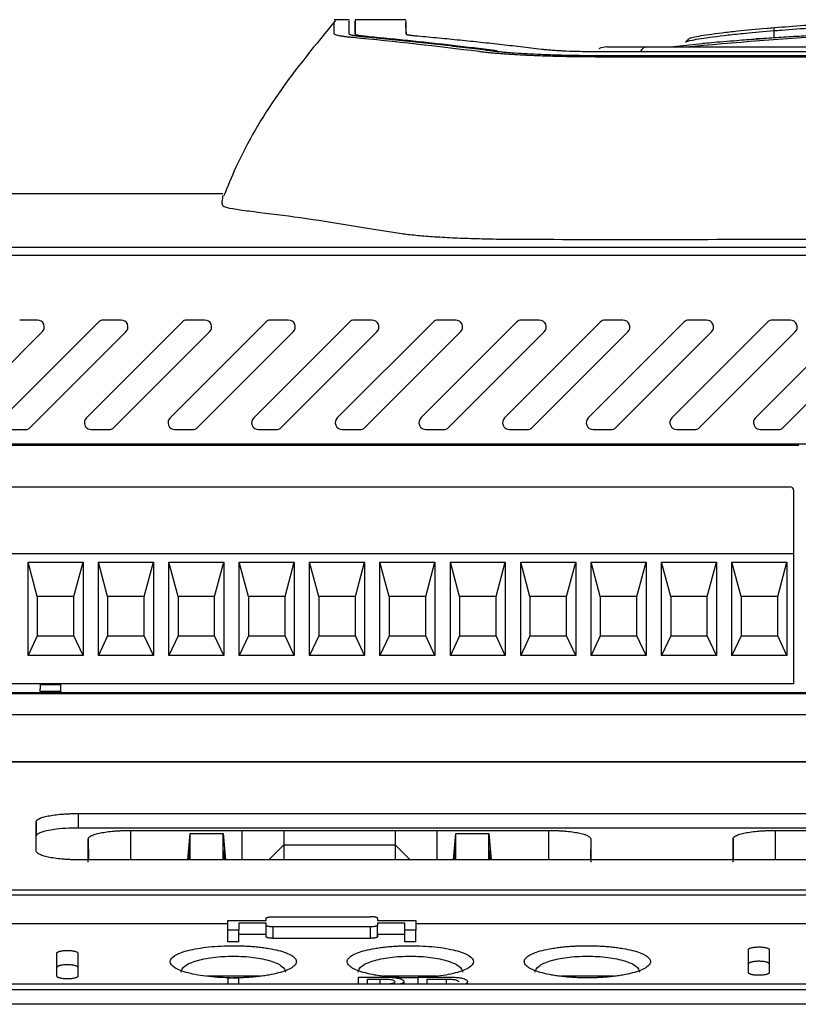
# Model space of a CAD drawing. Extents: x 51 to 741, y 25 to 594.
# Tile 7 of 77: x 276 to 304, y 147 to 183. Entities that reach past the tile are written whole.
import ezdxf

# ---------------------------------------------------------------- set-up
doc = ezdxf.new("R2010")
doc.units = 0
doc.layers.get('0').update_dxf_attribs({"linetype": 'CONTINUOUS'})

msp = doc.modelspace()

# ---------------------------------------------------------------- linework, layer by layer
at = {"color": 7, "linetype": 'Continuous'}
for p, q in [((287.905, 182.584), (287.369, 182.584)), ((288.122, 182.555), (288.117, 182.006)), ((289.939, 182.584), (288.119, 182.584)), ((289.944, 182.071), (289.941, 182.458)), ((303.133, 182.191), (303.16, 182.291)), ((297.146, 181.608), (298.553, 181.608)), ((298.553, 181.608), (324.339, 181.608)), ((300.574, 181.713), (299.54, 181.608)), ((301.563, 181.827), (301.724, 181.838)), ((302.234, 181.874), (302.414, 181.887)), ((302.645, 181.903), (302.486, 181.892)), ((302.777, 181.908), (302.645, 181.903)), ((302.646, 181.89), (302.645, 181.903)), ((303.165, 181.935), (302.777, 181.908)), ((296.898, 181.443), (311.372, 181.443)), ((325.846, 181.245), (296.898, 181.245)), ((283.372, 176.332), (261.978, 176.332)), ((342.438, 174.414), (262.958, 174.414)), ((262.959, 174.424), (342.437, 174.424)), ((316.258, 174.122), (271.991, 174.122)), ((275.479, 168.302), (278.911, 171.734)), ((276.721, 171.808), (276.088, 171.808)), ((278.479, 168.302), (281.911, 171.734)), ((279.721, 171.808), (279.088, 171.808)), ((281.479, 168.302), (284.911, 171.734)), ((282.721, 171.808), (282.088, 171.808)), ((284.479, 168.302), (287.911, 171.734)), ((285.721, 171.808), (285.088, 171.808)), ((287.479, 168.302), (290.911, 171.734)), ((288.721, 171.808), (288.088, 171.808)), ((290.479, 168.302), (293.911, 171.734)), ((291.721, 171.808), (291.088, 171.808)), ((293.479, 168.302), (296.911, 171.734)), ((294.721, 171.808), (294.088, 171.808)), ((296.479, 168.302), (299.911, 171.734)), ((297.721, 171.808), (297.088, 171.808)), ((299.479, 168.302), (302.911, 171.734)), ((300.721, 171.808), (300.088, 171.808)), ((302.479, 168.302), (305.911, 171.734)), ((303.721, 171.808), (303.088, 171.808)), ((276.897, 171.381), (273.465, 167.949)), ((279.897, 171.381), (276.465, 167.949)), ((282.897, 171.381), (279.465, 167.949)), ((285.897, 171.381), (282.465, 167.949)), ((288.897, 171.381), (285.465, 167.949)), ((291.897, 171.381), (288.465, 167.949)), ((294.897, 171.381), (291.465, 167.949)), ((297.897, 171.381), (294.465, 167.949)), ((300.897, 171.381), (297.465, 167.949)), ((303.897, 171.381), (300.465, 167.949)), ((306.897, 171.381), (303.465, 167.949)), ((275.656, 167.876), (276.289, 167.876)), ((278.656, 167.876), (279.289, 167.876)), ((281.656, 167.876), (282.289, 167.876)), ((284.656, 167.876), (285.289, 167.876)), ((287.656, 167.876), (288.289, 167.876)), ((290.656, 167.876), (291.289, 167.876)), ((293.656, 167.876), (294.289, 167.876)), ((296.656, 167.876), (297.289, 167.876)), ((299.656, 167.876), (300.289, 167.876)), ((302.656, 167.876), (303.289, 167.876)), ((270.965, 167.314), (304.035, 167.314)), ((316.258, 167.349), (271.991, 167.349)), ((271.239, 165.828), (303.702, 165.828)), ((303.854, 163.417), (303.854, 165.676)), ((303.854, 163.417), (271.088, 163.417)), ((303.854, 158.759), (303.854, 163.417)), ((276.387, 163.114), (278.359, 163.114)), ((276.387, 159.769), (276.387, 163.114)), ((276.717, 161.89), (276.387, 163.114)), ((278.03, 161.89), (278.359, 163.114)), ((278.359, 163.114), (278.359, 159.769)), ((278.912, 163.114), (280.884, 163.114)), ((278.912, 159.769), (278.912, 163.114)), ((279.241, 161.89), (278.912, 163.114)), ((280.554, 161.89), (280.884, 163.114)), ((280.884, 163.114), (280.884, 159.769)), ((281.436, 163.114), (283.408, 163.114)), ((281.436, 159.769), (281.436, 163.114)), ((281.766, 161.89), (281.436, 163.114)), ((283.078, 161.89), (283.408, 163.114)), ((283.408, 163.114), (283.408, 159.769)), ((283.96, 159.769), (283.96, 163.114)), ((283.96, 163.114), (285.932, 163.114)), ((284.29, 161.89), (283.96, 163.114)), ((285.603, 161.89), (285.932, 163.114)), ((285.932, 163.114), (285.932, 159.769)), ((286.485, 159.769), (286.485, 163.114)), ((286.485, 163.114), (288.457, 163.114)), ((286.814, 161.89), (286.485, 163.114)), ((288.127, 161.89), (288.457, 163.114)), ((288.457, 163.114), (288.457, 159.769)), ((289.009, 159.769), (289.009, 163.114)), ((289.009, 163.114), (290.981, 163.114)), ((289.339, 161.89), (289.009, 163.114)), ((290.651, 161.89), (290.981, 163.114)), ((290.981, 163.114), (290.981, 159.769)), ((291.533, 159.769), (291.533, 163.114)), ((291.533, 163.114), (293.505, 163.114)), ((291.863, 161.89), (291.533, 163.114)), ((293.176, 161.89), (293.505, 163.114)), ((293.505, 163.114), (293.505, 159.769)), ((294.058, 163.114), (296.03, 163.114)), ((294.058, 159.769), (294.058, 163.114)), ((294.387, 161.89), (294.058, 163.114)), ((295.7, 161.89), (296.03, 163.114)), ((296.03, 163.114), (296.03, 159.769)), ((296.582, 159.769), (296.582, 163.114)), ((296.582, 163.114), (298.554, 163.114)), ((296.912, 161.89), (296.582, 163.114)), ((298.224, 161.89), (298.554, 163.114)), ((298.554, 163.114), (298.554, 159.769)), ((299.106, 159.769), (299.106, 163.114)), ((299.106, 163.114), (301.078, 163.114)), ((299.436, 161.89), (299.106, 163.114)), ((300.749, 161.89), (301.078, 163.114)), ((301.078, 163.114), (301.078, 159.769)), ((301.631, 159.769), (301.631, 163.114)), ((301.631, 163.114), (303.603, 163.114)), ((301.96, 161.89), (301.631, 163.114)), ((303.273, 161.89), (303.603, 163.114)), ((303.603, 163.114), (303.603, 159.769)), ((278.03, 161.89), (276.717, 161.89)), ((276.717, 161.89), (276.717, 160.476)), ((278.03, 160.476), (278.03, 161.89)), ((280.554, 161.89), (279.241, 161.89)), ((279.241, 161.89), (279.241, 160.476)), ((280.554, 160.476), (280.554, 161.89)), ((283.078, 161.89), (281.766, 161.89)), ((281.766, 161.89), (281.766, 160.476)), ((283.078, 160.476), (283.078, 161.89)), ((285.603, 161.89), (284.29, 161.89)), ((284.29, 161.89), (284.29, 160.476)), ((285.603, 160.476), (285.603, 161.89)), ((288.127, 161.89), (286.814, 161.89)), ((286.814, 161.89), (286.814, 160.476)), ((288.127, 160.476), (288.127, 161.89)), ((290.651, 161.89), (289.339, 161.89)), ((289.339, 161.89), (289.339, 160.476)), ((290.651, 160.476), (290.651, 161.89)), ((291.863, 161.89), (291.863, 160.476)), ((293.176, 161.89), (291.863, 161.89)), ((293.176, 160.476), (293.176, 161.89)), ((295.7, 161.89), (294.387, 161.89)), ((294.387, 161.89), (294.387, 160.476)), ((295.7, 160.476), (295.7, 161.89)), ((298.224, 161.89), (296.912, 161.89)), ((296.912, 161.89), (296.912, 160.476)), ((298.224, 160.476), (298.224, 161.89)), ((300.749, 161.89), (299.436, 161.89)), ((299.436, 161.89), (299.436, 160.476)), ((300.749, 160.476), (300.749, 161.89)), ((303.273, 161.89), (301.96, 161.89)), ((301.96, 161.89), (301.96, 160.476)), ((303.273, 160.476), (303.273, 161.89)), ((276.717, 160.476), (276.387, 159.769)), ((276.717, 160.476), (278.03, 160.476)), ((278.359, 159.769), (278.03, 160.476)), ((279.241, 160.476), (278.912, 159.769)), ((279.241, 160.476), (280.554, 160.476)), ((280.884, 159.769), (280.554, 160.476)), ((281.766, 160.476), (281.436, 159.769)), ((281.766, 160.476), (283.078, 160.476)), ((283.408, 159.769), (283.078, 160.476)), ((284.29, 160.476), (283.96, 159.769)), ((284.29, 160.476), (285.603, 160.476)), ((285.932, 159.769), (285.603, 160.476)), ((286.814, 160.476), (286.485, 159.769)), ((286.814, 160.476), (288.127, 160.476)), ((288.457, 159.769), (288.127, 160.476)), ((289.339, 160.476), (289.009, 159.769)), ((289.339, 160.476), (290.651, 160.476)), ((290.981, 159.769), (290.651, 160.476)), ((291.863, 160.476), (291.533, 159.769)), ((291.863, 160.476), (293.176, 160.476)), ((293.505, 159.769), (293.176, 160.476)), ((294.387, 160.476), (294.058, 159.769)), ((294.387, 160.476), (295.7, 160.476)), ((296.03, 159.769), (295.7, 160.476)), ((296.912, 160.476), (296.582, 159.769)), ((296.912, 160.476), (298.224, 160.476)), ((298.554, 159.769), (298.224, 160.476)), ((299.436, 160.476), (299.106, 159.769)), ((299.436, 160.476), (300.749, 160.476)), ((301.078, 159.769), (300.749, 160.476)), ((301.96, 160.476), (301.631, 159.769)), ((301.96, 160.476), (303.273, 160.476)), ((303.603, 159.769), (303.273, 160.476)), ((278.359, 159.769), (276.387, 159.769)), ((280.884, 159.769), (278.912, 159.769)), ((283.408, 159.769), (281.436, 159.769)), ((285.932, 159.769), (283.96, 159.769)), ((288.457, 159.769), (286.485, 159.769)), ((290.981, 159.769), (289.009, 159.769)), ((293.505, 159.769), (291.533, 159.769)), ((296.03, 159.769), (294.058, 159.769)), ((298.554, 159.769), (296.582, 159.769)), ((301.078, 159.769), (299.106, 159.769)), ((303.603, 159.769), (301.631, 159.769)), ((276.83, 158.724), (277.552, 158.724)), ((317.334, 158.395), (273.463, 158.395)), ((317.271, 158.432), (273.612, 158.432)), ((276.826, 158.479), (276.825, 158.432)), ((277.557, 158.479), (276.826, 158.479)), ((277.557, 158.432), (277.557, 158.479)), ((273.46, 157.657), (318.122, 157.657)), ((265.807, 155.961), (339.589, 155.961)), ((316.906, 155.942), (274.861, 155.942)), ((278.181, 154.1), (339.916, 154.1)), ((278.181, 154.1), (278.181, 153.59)), ((276.676, 153.801), (276.681, 153.291)), ((278.181, 153.59), (339.916, 153.59)), ((280.058, 153.493), (284.058, 153.495)), ((282.12, 152.439), (282.204, 153.386)), ((282.204, 152.439), (282.203, 153.386)), ((282.204, 153.386), (283.387, 153.385)), ((283.387, 152.439), (283.387, 153.385)), ((283.387, 153.385), (283.47, 152.439)), ((284.058, 153.495), (285.558, 153.492)), ((285.558, 153.492), (289.558, 153.492)), ((285.558, 153.492), (285.558, 152.981)), ((289.558, 153.492), (291.058, 153.495)), ((289.558, 153.492), (289.558, 152.981)), ((291.058, 153.495), (295.058, 153.493)), ((291.645, 152.439), (291.728, 153.385)), ((291.728, 153.385), (292.912, 153.386)), ((291.728, 152.439), (291.728, 153.385)), ((292.912, 152.439), (292.912, 153.386)), ((292.912, 153.386), (292.995, 152.439)), ((303.183, 153.493), (307.183, 153.495)), ((276.681, 152.76), (276.681, 153.291)), ((285.026, 152.439), (285.558, 152.981)), ((285.558, 152.981), (285.558, 152.439)), ((285.558, 152.981), (289.558, 152.981)), ((289.558, 152.981), (290.089, 152.439)), ((289.558, 152.981), (289.558, 152.439)), ((282.159, 152.778), (282.129, 152.439)), ((282.159, 152.778), (282.159, 152.439)), ((283.432, 152.439), (283.432, 152.777)), ((283.461, 152.439), (283.432, 152.777)), ((291.683, 152.777), (291.654, 152.439)), ((291.683, 152.777), (291.684, 152.439)), ((292.986, 152.439), (292.956, 152.778)), ((292.956, 152.439), (292.956, 152.778)), ((339.705, 152.439), (278.181, 152.439)), ((265.945, 151.361), (339.45, 151.361)), ((265.945, 151.187), (339.45, 151.187)), ((265.945, 150.154), (283.548, 150.154)), ((283.548, 149.91), (283.548, 150.265)), ((283.548, 150.265), (284.923, 150.265)), ((283.948, 150.168), (283.948, 149.91)), ((284.923, 150.168), (283.948, 150.168)), ((284.923, 150.265), (284.923, 150.338)), ((284.923, 150.095), (284.923, 150.168)), ((285.173, 150.398), (288.673, 150.398)), ((288.923, 150.338), (288.923, 150.265)), ((288.923, 150.265), (290.298, 150.265)), ((289.898, 150.168), (288.923, 150.168)), ((288.923, 150.168), (288.923, 150.095)), ((289.898, 149.91), (289.898, 150.168)), ((290.298, 150.265), (290.298, 149.91)), ((290.298, 150.154), (339.45, 150.154)), ((283.948, 149.91), (283.548, 149.91)), ((283.548, 149.498), (283.548, 149.91)), ((283.948, 149.498), (283.948, 149.91)), ((284.923, 149.683), (284.923, 150.095)), ((288.673, 150.033), (285.173, 150.033)), ((285.173, 149.621), (285.173, 150.033)), ((288.673, 149.621), (288.673, 150.033)), ((288.923, 149.683), (288.923, 150.095)), ((290.298, 149.91), (289.898, 149.91)), ((289.898, 149.498), (289.898, 149.91)), ((290.298, 149.498), (290.298, 149.91)), ((283.948, 149.498), (283.548, 149.498)), ((284.923, 149.756), (283.948, 149.756)), ((284.923, 149.683), (284.923, 149.756)), ((288.673, 149.621), (285.173, 149.621)), ((288.923, 149.756), (288.923, 149.683)), ((289.898, 149.756), (288.923, 149.756)), ((290.298, 149.498), (289.898, 149.498)), ((277.422, 148.262), (277.422, 149.093)), ((278.172, 149.093), (278.172, 148.262)), ((302.223, 148.392), (302.223, 149.219)), ((302.973, 149.219), (302.973, 148.392)), ((283.561, 147.972), (283.561, 148.204)), ((283.561, 148.204), (283.935, 148.204)), ((283.935, 148.204), (283.935, 147.972)), ((288.24, 147.976), (288.24, 148.23)), ((288.24, 148.23), (289.105, 148.23)), ((288.566, 148.16), (289.006, 148.16)), ((288.566, 147.97), (288.566, 148.16)), ((289.869, 148.071), (289.869, 147.976)), ((290.373, 148.21), (290.098, 148.202)), ((290.373, 147.976), (290.373, 148.23)), ((290.373, 148.23), (291.376, 148.23)), ((290.699, 147.962), (290.699, 148.16)), ((290.699, 148.16), (291.388, 148.16)), ((292.151, 147.976), (292.151, 148.065)), ((338.892, 147.976), (266.504, 147.976)), ((338.892, 147.775), (266.504, 147.775)), ((338.892, 147.254), (266.504, 147.254))]:
    msp.add_line(p, q, dxfattribs=at)
at = {"color": 8, "linetype": 'Continuous'}
for p, q in [((303.133, 182.191), (303.133, 181.933)), ((280.058, 153.493), (280.058, 152.439)), ((284.058, 153.495), (284.058, 152.439)), ((291.058, 152.439), (291.058, 153.495)), ((295.058, 153.493), (295.058, 152.439)), ((303.183, 153.493), (303.183, 152.439)), ((278.549, 153.191), (278.555, 152.439)), ((296.567, 153.191), (296.56, 152.439)), ((301.674, 153.191), (301.68, 152.439)), ((289.006, 148.16), (289.006, 147.987)), ((291.388, 148.16), (291.388, 147.976))]:
    msp.add_line(p, q, dxfattribs=at)
msp.add_line((303.854, 158.759), (271.088, 158.759))
at = {"color": 7, "linetype": 'Continuous'}
msp.add_arc((303.702, 165.676), 0.151, 0, 90, dxfattribs=at)
for centre, major_axis, ratio, start_param, end_param in [((297.146, 181.108), (0.567, 0), 0.881629, 1.570796, 2.104358), ((298.553, 181.108), (0, 0.5), 0.541263, 0, 0.806672), ((276.721, 171.557), (0.231, 0.096), 0.998961, 5.105456, 7.460915), ((279.088, 171.557), (0.096, -0.231), 0.999822, 2.748957, 3.534229), ((279.721, 171.557), (0.231, 0.096), 0.998961, 5.105456, 7.460915), ((282.088, 171.557), (0.096, -0.231), 0.999822, 2.748957, 3.534229), ((282.721, 171.557), (0.231, 0.096), 0.998961, 5.105456, 7.460915), ((285.088, 171.557), (0.096, -0.231), 0.999822, 2.748957, 3.534229), ((285.721, 171.557), (0.231, 0.096), 0.998961, 5.105456, 7.460915), ((288.088, 171.557), (0.096, -0.231), 0.999822, 2.748957, 3.534229), ((288.721, 171.557), (0.231, 0.096), 0.998961, 5.105456, 7.460915), ((291.088, 171.557), (0.096, -0.231), 0.999822, 2.748957, 3.534229), ((291.721, 171.557), (0.231, 0.096), 0.998961, 5.105456, 7.460915), ((294.088, 171.557), (0.096, -0.231), 0.999822, 2.748957, 3.534229), ((294.721, 171.557), (0.231, 0.096), 0.998961, 5.105456, 7.460915), ((297.088, 171.557), (0.096, -0.231), 0.999822, 2.748957, 3.534229), ((297.721, 171.557), (0.231, 0.096), 0.998961, 5.105456, 7.460915), ((300.088, 171.557), (0.096, -0.231), 0.999822, 2.748957, 3.534229), ((300.721, 171.557), (0.231, 0.096), 0.998961, 5.105456, 7.460915), ((303.088, 171.557), (0.096, -0.231), 0.999822, 2.748957, 3.534229), ((303.721, 171.557), (0.231, 0.096), 0.998961, 5.105456, 7.460915), ((278.656, 168.126), (-0.231, -0.096), 0.998961, 5.105456, 7.460915), ((281.656, 168.126), (-0.231, -0.096), 0.998961, 5.105456, 7.460915), ((284.656, 168.126), (-0.231, -0.096), 0.998961, 5.105456, 7.460915), ((287.656, 168.126), (-0.231, -0.096), 0.998961, 5.105456, 7.460915), ((290.656, 168.126), (-0.231, -0.096), 0.998961, 5.105456, 7.460915), ((293.656, 168.126), (-0.231, -0.096), 0.998961, 5.105456, 7.460915), ((296.656, 168.126), (-0.231, -0.096), 0.998961, 5.105456, 7.460915), ((299.656, 168.126), (-0.231, -0.096), 0.998961, 5.105456, 7.460915), ((302.656, 168.126), (-0.231, -0.096), 0.998961, 5.105456, 7.460915), ((276.289, 168.126), (-0.096, 0.231), 0.999822, 2.748957, 3.534229), ((279.289, 168.126), (-0.096, 0.231), 0.999822, 2.748957, 3.534229), ((282.289, 168.126), (-0.096, 0.231), 0.999822, 2.748957, 3.534229), ((285.289, 168.126), (-0.096, 0.231), 0.999822, 2.748957, 3.534229), ((288.289, 168.126), (-0.096, 0.231), 0.999822, 2.748957, 3.534229), ((291.289, 168.126), (-0.096, 0.231), 0.999822, 2.748957, 3.534229), ((294.289, 168.126), (-0.096, 0.231), 0.999822, 2.748957, 3.534229), ((297.289, 168.126), (-0.096, 0.231), 0.999822, 2.748957, 3.534229), ((300.289, 168.126), (-0.096, 0.231), 0.999822, 2.748957, 3.534229), ((303.289, 168.126), (-0.096, 0.231), 0.999822, 2.748957, 3.534229)]:
    msp.add_ellipse(centre, major_axis=major_axis, ratio=ratio, start_param=start_param, end_param=end_param, dxfattribs=at)
for points, knots in [([(287.417, 182.558), (286.704, 181.693), (285.338, 180.038), (284.059, 177.857), (283.543, 176.594), (283.4, 176.246)], [0, 0, 0, 0, 0.442185, 0.846244, 1, 1, 1, 1]), ([(287.372, 182.071), (287.372, 182.094), (287.372, 182.147), (287.372, 182.231), (287.372, 182.326), (287.372, 182.42), (287.372, 182.483), (287.372, 182.503), (287.372, 182.506)], [0, 0, 0, 0, 0.109158, 0.259783, 0.451875, 0.685434, 0.96046, 1, 1, 1, 1]), ([(287.909, 182.071), (287.908, 182.26), (287.907, 182.562), (287.905, 182.543), (287.905, 182.536)], [0, 0, 0, 0, 0.625796, 1, 1, 1, 1]), ([(288.122, 182.071), (288.122, 182.26), (288.122, 182.562), (288.122, 182.543), (288.122, 182.536)], [0, 0, 0, 0, 0.625796, 1, 1, 1, 1]), ([(289.939, 182.536), (289.939, 182.543), (289.941, 182.562), (289.942, 182.26), (289.943, 182.071)], [0, 0, 0, 0, 0.374204, 1, 1, 1, 1]), ([(303.133, 182.191), (303.224, 182.198), (303.676, 182.234), (304.498, 182.292), (305.424, 182.347), (306.356, 182.392), (307.108, 182.422), (308.045, 182.45), (308.979, 182.47), (309.728, 182.473), (310.103, 182.475)], [0, 0, 0, 0, 0.040268, 0.201374, 0.36248, 0.44302, 0.604127, 0.684667, 0.8422, 1, 1, 1, 1]), ([(310.112, 182.574), (310.016, 182.573), (309.538, 182.572), (308.679, 182.563), (307.73, 182.541), (306.787, 182.509), (306.037, 182.477), (305.119, 182.428), (304.217, 182.372), (303.512, 182.318), (303.16, 182.291)], [0, 0, 0, 0, 0.040367, 0.201868, 0.363368, 0.444105, 0.605605, 0.686341, 0.843041, 1, 1, 1, 1]), ([(288.042, 181.941), (288.018, 181.944), (287.97, 181.948), (287.903, 181.955), (287.839, 181.962), (287.78, 181.97), (287.724, 181.977), (287.673, 181.984), (287.625, 181.991), (287.581, 181.998), (287.535, 182.007), (287.472, 182.02), (287.417, 182.036), (287.385, 182.052), (287.373, 182.063), (287.372, 182.069), (287.372, 182.072)], [0, 0, 0, 0, 0.055622, 0.111237, 0.166847, 0.222455, 0.27806, 0.333664, 0.389266, 0.444865, 0.500462, 0.583515, 0.749771, 0.858525, 0.941935, 1, 1, 1, 1]), ([(288.508, 181.956), (288.484, 181.958), (288.435, 181.963), (288.367, 181.97), (288.303, 181.977), (288.244, 181.985), (288.19, 181.992), (288.141, 181.999), (288.096, 182.007), (288.043, 182.016), (287.989, 182.028), (287.943, 182.043), (287.914, 182.057), (287.911, 182.067), (287.909, 182.071)], [0, 0, 0, 0, 0.063868, 0.127523, 0.191035, 0.254475, 0.317914, 0.381423, 0.445074, 0.508936, 0.631917, 0.754414, 0.876938, 1, 1, 1, 1]), ([(293.042, 181.457), (292.756, 181.492), (292.176, 181.564), (291.293, 181.667), (290.387, 181.768), (289.455, 181.865), (288.827, 181.925), (288.508, 181.956)], [0, 0, 0, 0, 0.189335, 0.384003, 0.584003, 0.789335, 1, 1, 1, 1]), ([(293.217, 181.464), (292.966, 181.495), (292.464, 181.558), (291.709, 181.647), (290.955, 181.732), (290.201, 181.813), (289.446, 181.89), (288.943, 181.938), (288.691, 181.962)], [0, 0, 0, 0, 0.166643, 0.333294, 0.499953, 0.666624, 0.833305, 1, 1, 1, 1]), ([(289.943, 182.071), (289.944, 182.07), (289.945, 182.066), (289.953, 182.06), (289.966, 182.055), (289.984, 182.049), (290.008, 182.043), (290.038, 182.038), (290.073, 182.032), (290.113, 182.026), (290.159, 182.021), (290.211, 182.015), (290.25, 182.012), (290.269, 182.01)], [0, 0, 0, 0, 0.08838, 0.177116, 0.266257, 0.355851, 0.445947, 0.536593, 0.627842, 0.719748, 0.812367, 0.905763, 1, 1, 1, 1]), ([(290.269, 182.01), (290.521, 181.987), (291.025, 181.941), (291.781, 181.867), (292.536, 181.789), (293.292, 181.707), (294.047, 181.621), (294.551, 181.56), (294.802, 181.53)], [0, 0, 0, 0, 0.166664, 0.333327, 0.499992, 0.666658, 0.833327, 1, 1, 1, 1]), ([(299.945, 181.608), (301.728, 181.766), (305.529, 182.103), (309.345, 182.152), (311.372, 182.178)], [0, 0, 0, 0, 0.469021, 1, 1, 1, 1]), ([(299.977, 181.783), (299.979, 181.785), (299.99, 181.802), (300.139, 181.842), (300.608, 181.925), (301.271, 182.012), (302.194, 182.111), (302.785, 182.161), (303.133, 182.191)], [0, 0, 0, 0, 0.0222087, 0.2371728, 0.3769124, 0.6594188, 0.7994788, 1, 1, 1, 1]), ([(303.16, 182.291), (303.066, 182.283), (302.593, 182.245), (301.931, 182.181), (301.064, 182.082), (300.502, 182.002), (300.151, 181.933), (300.112, 181.908), (300.091, 181.895)], [0, 0, 0, 0, 0.0545, 0.274258, 0.413964, 0.696414, 0.836307, 1, 1, 1, 1]), ([(307.25, 182.142), (307.126, 182.137), (306.878, 182.129), (306.507, 182.114), (306.138, 182.098), (305.77, 182.081), (305.403, 182.063), (305.038, 182.044), (304.673, 182.024), (304.31, 182.003), (303.948, 181.981), (303.588, 181.958), (303.229, 181.934), (302.871, 181.909), (302.514, 181.884), (302.159, 181.857), (301.923, 181.839), (301.805, 181.829)], [0, 0, 0, 0, 0.066762, 0.133456, 0.200095, 0.266691, 0.333256, 0.399804, 0.466347, 0.532897, 0.599467, 0.666069, 0.732716, 0.79942, 0.866194, 0.93305, 1, 1, 1, 1]), ([(300.075, 181.894), (300.059, 181.876), (300.025, 181.838), (299.991, 181.801), (299.974, 181.782)], [0, 0, 0, 0, 0.4999998, 1, 1, 1, 1]), ([(301.805, 181.829), (301.482, 181.803), (301.009, 181.765), (300.679, 181.735), (300.573, 181.725)], [0, 0, 0, 0, 0.681044, 1, 1, 1, 1]), ([(296.898, 181.245), (296.85, 181.245), (296.753, 181.245), (296.607, 181.246), (296.462, 181.246), (296.317, 181.248), (296.173, 181.249), (296.029, 181.251), (295.886, 181.253), (295.744, 181.256), (295.438, 181.262), (294.977, 181.274), (294.525, 181.292), (294.151, 181.31), (293.873, 181.325), (293.588, 181.343), (293.366, 181.358), (293.179, 181.373), (293.009, 181.388), (292.85, 181.404), (292.702, 181.42), (292.612, 181.431), (292.568, 181.437)], [0, 0, 0, 0, 0.027793, 0.055585, 0.083378, 0.111171, 0.138967, 0.166763, 0.194561, 0.22236, 0.250159, 0.375155, 0.5001, 0.538272, 0.625529, 0.694189, 0.75029, 0.800232, 0.850176, 0.900119, 0.950059, 1, 1, 1, 1]), ([(296.898, 181.289), (296.849, 181.289), (296.749, 181.289), (296.601, 181.289), (296.453, 181.29), (296.306, 181.292), (296.16, 181.293), (296.014, 181.296), (295.868, 181.298), (295.585, 181.304), (295.172, 181.315), (294.654, 181.335), (294.174, 181.359), (293.813, 181.383), (293.548, 181.404), (293.363, 181.421), (293.193, 181.438), (293.092, 181.451), (293.042, 181.457)], [0, 0, 0, 0, 0.031933, 0.063769, 0.095542, 0.127288, 0.159043, 0.190843, 0.222724, 0.25472, 0.378746, 0.502733, 0.626041, 0.749479, 0.812141, 0.874603, 0.937133, 1, 1, 1, 1]), ([(294.802, 181.53), (294.821, 181.527), (294.859, 181.523), (294.925, 181.516), (294.999, 181.508), (295.085, 181.501), (295.181, 181.493), (295.288, 181.486), (295.408, 181.478), (295.542, 181.471), (295.787, 181.46), (296.124, 181.45), (296.506, 181.445), (296.75, 181.443), (296.865, 181.443), (296.898, 181.443)], [0, 0, 0, 0, 0.043056, 0.089275, 0.138625, 0.191083, 0.246641, 0.305306, 0.367101, 0.432068, 0.50027, 0.709872, 0.863799, 0.961111, 1, 1, 1, 1]), ([(311.372, 181.289), (308.947, 181.289), (304.123, 181.289), (299.298, 181.289), (296.898, 181.289)], [0, 0, 0, 0, 0.50255, 1, 1, 1, 1]), ([(338.372, 176.33), (338.372, 176.331), (338.372, 176.345), (338.382, 176.292), (338.335, 176.162), (338.467, 175.989), (338.285, 175.842), (337.92, 175.77), (335.955, 175.522), (334.045, 175.225), (331.863, 174.882), (331.318, 174.826), (330.674, 174.778), (329.95, 174.739), (329.16, 174.712), (328.413, 174.698), (323.249, 174.68), (315.093, 174.698), (303.854, 174.7), (297.024, 174.681), (293.179, 174.699), (292.364, 174.719), (291.588, 174.749), (290.89, 174.79), (290.279, 174.84), (289.808, 174.892), (288.295, 175.136), (286.642, 175.426), (284.563, 175.673), (283.679, 175.792), (283.411, 175.864), (283.303, 176.011), (283.388, 176.171), (283.376, 176.234), (283.372, 176.258)], [0, 0, 0, 0, 0.0027985, 0.0585541, 0.1143459, 0.1701497, 0.1855438, 0.2013827, 0.2105308, 0.3241185, 0.3318551, 0.3398173, 0.347553, 0.3555194, 0.3631451, 0.3709853, 0.3766078, 0.506447, 0.5974773, 0.6885076, 0.6961867, 0.7040896, 0.7117676, 0.7196717, 0.7272886, 0.7351169, 0.7409971, 0.818923, 0.8545866, 0.8699809, 0.88582, 0.8949677, 0.9592071, 1, 1, 1, 1]), ([(276.826, 158.479), (276.826, 158.491), (276.827, 158.516), (276.827, 158.552), (276.828, 158.585), (276.828, 158.616), (276.829, 158.645), (276.83, 158.681), (276.83, 158.717), (276.83, 158.722), (276.83, 158.724)], [0, 0, 0, 0, 0.097595, 0.19117, 0.282783, 0.374626, 0.468874, 0.567542, 0.782806, 1, 1, 1, 1]), ([(277.552, 158.724), (277.552, 158.724), (277.552, 158.723), (277.552, 158.716), (277.553, 158.705), (277.553, 158.69), (277.553, 158.667), (277.554, 158.635), (277.555, 158.59), (277.556, 158.537), (277.556, 158.498), (277.557, 158.479)], [0, 0, 0, 0, 0.087592, 0.173186, 0.258384, 0.344809, 0.434018, 0.564494, 0.700443, 0.848754, 1, 1, 1, 1]), ([(276.676, 153.801), (276.677, 153.807), (276.677, 153.818), (276.685, 153.835), (276.696, 153.851), (276.712, 153.868), (276.733, 153.884), (276.758, 153.9), (276.812, 153.928), (276.917, 153.968), (277.105, 154.014), (277.332, 154.051), (277.551, 154.074), (277.738, 154.088), (277.882, 154.095), (278.031, 154.099), (278.131, 154.1), (278.181, 154.1)], [0, 0, 0, 0, 0.036054, 0.071825, 0.10742, 0.142946, 0.178512, 0.214227, 0.250197, 0.375132, 0.49983, 0.624768, 0.749337, 0.811634, 0.874224, 0.937218, 1, 1, 1, 1]), ([(276.681, 153.291), (276.681, 153.363), (276.808, 153.432), (277.253, 153.535), (277.536, 153.569), (277.96, 153.587), (278.07, 153.59), (278.181, 153.59)], [0, 0, 0, 0, 0.456556, 0.456556, 0.862236, 0.862236, 1, 1, 1, 1]), ([(278.549, 153.191), (278.549, 153.196), (278.55, 153.207), (278.557, 153.224), (278.568, 153.24), (278.583, 153.256), (278.603, 153.272), (278.627, 153.288), (278.681, 153.317), (278.786, 153.358), (278.976, 153.405), (279.207, 153.443), (279.428, 153.467), (279.615, 153.481), (279.76, 153.488), (279.908, 153.492), (280.008, 153.493), (280.058, 153.493)], [0, 0, 0, 0, 0.035201, 0.070147, 0.10494, 0.139678, 0.174463, 0.209395, 0.244575, 0.371997, 0.499152, 0.624832, 0.750168, 0.812964, 0.875106, 0.937237, 1, 1, 1, 1]), ([(295.058, 153.493), (295.086, 153.493), (295.143, 153.493), (295.229, 153.491), (295.313, 153.489), (295.396, 153.486), (295.478, 153.481), (295.56, 153.476), (295.706, 153.465), (295.908, 153.443), (296.138, 153.405), (296.326, 153.359), (296.44, 153.315), (296.506, 153.278), (296.541, 153.249), (296.563, 153.22), (296.565, 153.2), (296.567, 153.191)], [0, 0, 0, 0, 0.035921, 0.071571, 0.10707, 0.142537, 0.178092, 0.213854, 0.249941, 0.375124, 0.500977, 0.625408, 0.750366, 0.812941, 0.875021, 0.937183, 1, 1, 1, 1]), ([(301.674, 153.191), (301.674, 153.196), (301.675, 153.207), (301.682, 153.224), (301.693, 153.24), (301.708, 153.256), (301.728, 153.272), (301.752, 153.288), (301.806, 153.317), (301.911, 153.358), (302.101, 153.405), (302.332, 153.443), (302.553, 153.467), (302.74, 153.481), (302.885, 153.488), (303.033, 153.492), (303.133, 153.493), (303.183, 153.493)], [0, 0, 0, 0, 0.035201, 0.070147, 0.10494, 0.139678, 0.174463, 0.209395, 0.244575, 0.371997, 0.499152, 0.624832, 0.750168, 0.812964, 0.875106, 0.937237, 1, 1, 1, 1]), ([(278.181, 152.439), (278.152, 152.439), (278.095, 152.44), (278.01, 152.441), (277.926, 152.444), (277.842, 152.447), (277.76, 152.452), (277.679, 152.458), (277.533, 152.47), (277.333, 152.494), (277.143, 152.528), (277.011, 152.56), (276.924, 152.585), (276.849, 152.613), (276.787, 152.641), (276.737, 152.671), (276.702, 152.702), (276.68, 152.733), (276.677, 152.754), (276.676, 152.764)], [0, 0, 0, 0, 0.035985, 0.071685, 0.10722, 0.142713, 0.178284, 0.214056, 0.250147, 0.374569, 0.499677, 0.561793, 0.62454, 0.687057, 0.749382, 0.812264, 0.874609, 0.936994, 1, 1, 1, 1]), ([(284.923, 150.338), (284.923, 150.341), (284.924, 150.346), (284.931, 150.354), (284.941, 150.361), (284.954, 150.367), (284.967, 150.372), (284.981, 150.377), (285.006, 150.383), (285.047, 150.391), (285.109, 150.397), (285.152, 150.398), (285.173, 150.398)], [0, 0, 0, 0, 0.092409, 0.178017, 0.256824, 0.328833, 0.394047, 0.452472, 0.504118, 0.676832, 0.841954, 1, 1, 1, 1]), ([(288.923, 150.338), (288.922, 150.341), (288.921, 150.347), (288.913, 150.356), (288.899, 150.364), (288.879, 150.373), (288.85, 150.381), (288.813, 150.388), (288.769, 150.394), (288.721, 150.398), (288.689, 150.398), (288.673, 150.398)], [0, 0, 0, 0, 0.096674, 0.1923, 0.288955, 0.393466, 0.497865, 0.627316, 0.75674, 0.878398, 1, 1, 1, 1]), ([(285.173, 150.033), (285.162, 150.033), (285.141, 150.034), (285.109, 150.035), (285.078, 150.038), (285.048, 150.041), (285.019, 150.046), (284.989, 150.052), (284.958, 150.062), (284.929, 150.077), (284.925, 150.088), (284.923, 150.095)], [0, 0, 0, 0, 0.079457, 0.160554, 0.243368, 0.327971, 0.414431, 0.50281, 0.632477, 0.798224, 1, 1, 1, 1]), ([(288.923, 150.095), (288.922, 150.092), (288.921, 150.086), (288.914, 150.078), (288.904, 150.071), (288.892, 150.065), (288.878, 150.06), (288.864, 150.055), (288.839, 150.048), (288.798, 150.041), (288.737, 150.035), (288.694, 150.034), (288.673, 150.033)], [0, 0, 0, 0, 0.0927741, 0.1786265, 0.2575582, 0.3295713, 0.3946694, 0.4528583, 0.5041471, 0.6769791, 0.8420853, 1, 1, 1, 1]), ([(285.173, 149.621), (285.162, 149.622), (285.141, 149.622), (285.11, 149.623), (285.074, 149.626), (285.034, 149.631), (284.997, 149.639), (284.968, 149.647), (284.945, 149.657), (284.926, 149.669), (284.924, 149.678), (284.923, 149.683)], [0, 0, 0, 0, 0.07955, 0.159295, 0.240596, 0.366532, 0.496654, 0.599869, 0.707028, 0.852707, 1, 1, 1, 1]), ([(288.923, 149.683), (288.922, 149.68), (288.921, 149.674), (288.913, 149.665), (288.898, 149.656), (288.878, 149.647), (288.85, 149.639), (288.813, 149.632), (288.769, 149.626), (288.721, 149.622), (288.689, 149.622), (288.673, 149.621)], [0, 0, 0, 0, 0.096941, 0.193025, 0.290344, 0.394174, 0.498496, 0.627662, 0.757322, 0.87853, 1, 1, 1, 1]), ([(277.422, 149.093), (277.423, 149.097), (277.424, 149.104), (277.431, 149.114), (277.443, 149.125), (277.461, 149.136), (277.489, 149.148), (277.531, 149.161), (277.587, 149.172), (277.654, 149.181), (277.725, 149.187), (277.773, 149.187), (277.797, 149.188)], [0, 0, 0, 0, 0.072786, 0.14474, 0.216734, 0.289642, 0.394074, 0.498584, 0.627887, 0.75729, 0.878626, 1, 1, 1, 1]), ([(277.797, 149.188), (277.809, 149.187), (277.833, 149.187), (277.869, 149.186), (277.904, 149.184), (277.95, 149.18), (278.006, 149.172), (278.061, 149.161), (278.105, 149.148), (278.14, 149.133), (278.167, 149.115), (278.171, 149.101), (278.172, 149.093)], [0, 0, 0, 0, 0.0602028, 0.1200068, 0.1800025, 0.2407749, 0.3679944, 0.4967099, 0.601573, 0.7079177, 0.8536499, 1, 1, 1, 1]), ([(283.65, 148.205), (283.532, 148.207), (283.264, 148.211), (282.721, 148.257), (282.091, 148.368), (281.598, 148.563), (281.427, 148.787), (281.597, 149.009), (282.09, 149.198), (282.721, 149.305), (283.296, 149.35), (283.597, 149.355), (283.748, 149.357)], [0, 0, 0, 0, 0.049685, 0.113251, 0.239775, 0.366401, 0.493112, 0.619786, 0.74637, 0.872876, 0.936445, 1, 1, 1, 1]), ([(283.748, 149.357), (283.777, 149.357), (283.837, 149.357), (283.927, 149.355), (284.017, 149.353), (284.107, 149.35), (284.24, 149.344), (284.415, 149.333), (284.627, 149.314), (284.83, 149.289), (285.085, 149.251), (285.372, 149.191), (285.651, 149.104), (285.857, 149.005), (285.983, 148.898), (286.026, 148.787), (285.983, 148.675), (285.857, 148.566), (285.651, 148.465), (285.371, 148.376), (285.084, 148.314), (284.829, 148.273), (284.627, 148.248), (284.416, 148.228), (284.221, 148.215), (284.048, 148.207), (283.898, 148.203), (283.798, 148.203), (283.748, 148.202)], [0, 0, 0, 0, 0.0124503, 0.0249059, 0.0373884, 0.0499192, 0.0625195, 0.0937475, 0.1250456, 0.1561944, 0.1875562, 0.2499947, 0.3124039, 0.3749091, 0.4373634, 0.4999175, 0.5625064, 0.6250698, 0.6875769, 0.7500367, 0.8124942, 0.8438242, 0.8749784, 0.9061429, 0.9374809, 0.9583834, 0.9791902, 1, 1, 1, 1]), ([(290.098, 148.202), (290.068, 148.202), (290.008, 148.203), (289.918, 148.204), (289.828, 148.206), (289.739, 148.21), (289.605, 148.216), (289.43, 148.228), (289.218, 148.248), (289.016, 148.273), (288.761, 148.314), (288.474, 148.376), (288.195, 148.465), (287.988, 148.566), (287.863, 148.675), (287.82, 148.787), (287.862, 148.898), (287.988, 149.005), (288.194, 149.104), (288.473, 149.191), (288.76, 149.25), (289.015, 149.289), (289.218, 149.314), (289.429, 149.333), (289.624, 149.345), (289.797, 149.352), (289.947, 149.356), (290.047, 149.357), (290.098, 149.357)], [0, 0, 0, 0, 0.0124642, 0.0249282, 0.0374134, 0.0499409, 0.0625319, 0.0937991, 0.1250593, 0.1561704, 0.1875776, 0.250051, 0.3125018, 0.3750173, 0.4374775, 0.50004, 0.5625456, 0.6250319, 0.6875085, 0.7499614, 0.8124123, 0.8437271, 0.8749372, 0.9061225, 0.9374675, 0.9583653, 0.9791768, 1, 1, 1, 1]), ([(290.098, 149.357), (290.248, 149.355), (290.549, 149.35), (290.982, 149.316), (291.378, 149.263), (291.835, 149.167), (292.249, 149.009), (292.418, 148.787), (292.248, 148.562), (291.752, 148.37), (291.189, 148.263), (290.825, 148.236), (290.749, 148.23)], [0, 0, 0, 0, 0.068987, 0.138011, 0.207018, 0.276034, 0.413474, 0.55104, 0.688771, 0.826262, 0.9636, 1, 1, 1, 1]), ([(296.448, 148.202), (296.418, 148.202), (296.358, 148.203), (296.268, 148.204), (296.178, 148.206), (296.089, 148.21), (295.955, 148.216), (295.78, 148.228), (295.568, 148.248), (295.366, 148.273), (295.111, 148.314), (294.824, 148.376), (294.545, 148.465), (294.338, 148.566), (294.213, 148.675), (294.17, 148.787), (294.212, 148.898), (294.338, 149.005), (294.544, 149.104), (294.823, 149.191), (295.11, 149.25), (295.365, 149.289), (295.568, 149.314), (295.779, 149.333), (295.974, 149.345), (296.147, 149.352), (296.297, 149.356), (296.397, 149.357), (296.448, 149.357)], [0, 0, 0, 0, 0.012464, 0.024928, 0.037413, 0.049941, 0.062532, 0.093799, 0.125059, 0.15617, 0.187578, 0.250051, 0.312502, 0.375017, 0.437477, 0.50004, 0.562546, 0.625032, 0.687509, 0.749961, 0.812412, 0.843727, 0.874937, 0.906122, 0.937468, 0.958365, 0.979177, 1, 1, 1, 1]), ([(296.448, 149.357), (296.477, 149.357), (296.537, 149.357), (296.627, 149.355), (296.717, 149.353), (296.807, 149.35), (296.94, 149.344), (297.115, 149.333), (297.327, 149.314), (297.53, 149.289), (297.785, 149.251), (298.072, 149.191), (298.351, 149.104), (298.557, 149.005), (298.683, 148.898), (298.726, 148.787), (298.683, 148.675), (298.557, 148.566), (298.351, 148.465), (298.071, 148.376), (297.784, 148.314), (297.529, 148.273), (297.327, 148.248), (297.116, 148.228), (296.921, 148.215), (296.748, 148.207), (296.598, 148.203), (296.498, 148.203), (296.448, 148.202)], [0, 0, 0, 0, 0.01245, 0.024906, 0.037388, 0.049919, 0.06252, 0.093747, 0.125046, 0.156194, 0.187556, 0.249995, 0.312404, 0.374909, 0.437363, 0.499918, 0.562506, 0.62507, 0.687577, 0.750037, 0.812494, 0.843824, 0.874978, 0.906143, 0.937481, 0.958383, 0.97919, 1, 1, 1, 1]), ([(302.223, 149.219), (302.223, 149.222), (302.224, 149.229), (302.231, 149.239), (302.243, 149.249), (302.261, 149.261), (302.288, 149.272), (302.33, 149.285), (302.384, 149.297), (302.471, 149.308), (302.593, 149.315), (302.716, 149.309), (302.805, 149.298), (302.861, 149.286), (302.905, 149.273), (302.94, 149.258), (302.967, 149.24), (302.971, 149.226), (302.973, 149.219)], [0, 0, 0, 0, 0.036064, 0.071728, 0.107415, 0.14355, 0.195198, 0.246899, 0.311352, 0.375856, 0.496133, 0.617486, 0.682044, 0.747356, 0.799982, 0.853352, 0.926521, 1, 1, 1, 1]), ([(281.878, 148.409), (281.876, 148.484), (281.922, 148.558), (282.104, 148.696), (282.24, 148.759), (282.583, 148.865), (282.791, 148.908), (283.248, 148.966), (283.498, 148.982), (283.748, 148.982)], [0, 0, 0, 0, 0.25, 0.25, 0.5, 0.5, 0.75, 0.75, 1, 1, 1, 1]), ([(283.748, 148.982), (283.997, 148.982), (284.247, 148.966), (284.704, 148.908), (284.912, 148.865), (285.256, 148.759), (285.392, 148.696), (285.573, 148.558), (285.619, 148.484), (285.618, 148.409)], [0, 0, 0, 0, 0.25, 0.25, 0.5, 0.5, 0.75, 0.75, 1, 1, 1, 1]), ([(288.228, 148.409), (288.226, 148.484), (288.272, 148.558), (288.454, 148.696), (288.59, 148.759), (288.933, 148.865), (289.141, 148.908), (289.598, 148.966), (289.848, 148.982), (290.098, 148.982)], [0, 0, 0, 0, 0.25, 0.25, 0.5, 0.5, 0.75, 0.75, 1, 1, 1, 1]), ([(290.098, 148.982), (290.347, 148.982), (290.597, 148.966), (291.054, 148.908), (291.262, 148.865), (291.606, 148.759), (291.742, 148.696), (291.923, 148.558), (291.969, 148.484), (291.968, 148.409)], [0, 0, 0, 0, 0.25, 0.25, 0.5, 0.5, 0.75, 0.75, 1, 1, 1, 1]), ([(294.578, 148.409), (294.576, 148.484), (294.622, 148.558), (294.804, 148.696), (294.94, 148.759), (295.283, 148.865), (295.491, 148.908), (295.948, 148.966), (296.198, 148.982), (296.448, 148.982)], [0, 0, 0, 0, 0.25, 0.25, 0.5, 0.5, 0.75, 0.75, 1, 1, 1, 1]), ([(296.448, 148.982), (296.697, 148.982), (296.947, 148.966), (297.404, 148.908), (297.612, 148.865), (297.956, 148.759), (298.092, 148.696), (298.273, 148.558), (298.319, 148.484), (298.318, 148.409)], [0, 0, 0, 0, 0.25, 0.25, 0.5, 0.5, 0.75, 0.75, 1, 1, 1, 1]), ([(302.973, 148.703), (302.972, 148.707), (302.971, 148.714), (302.964, 148.724), (302.953, 148.734), (302.934, 148.746), (302.906, 148.757), (302.864, 148.77), (302.809, 148.782), (302.722, 148.793), (302.6, 148.8), (302.478, 148.793), (302.389, 148.782), (302.334, 148.771), (302.291, 148.758), (302.255, 148.743), (302.228, 148.725), (302.225, 148.711), (302.223, 148.703)], [0, 0, 0, 0, 0.03643, 0.072404, 0.10836, 0.144733, 0.197131, 0.249352, 0.313646, 0.377816, 0.497968, 0.618852, 0.683574, 0.74808, 0.800632, 0.853742, 0.92674, 1, 1, 1, 1]), ([(277.797, 148.672), (277.786, 148.672), (277.762, 148.672), (277.726, 148.671), (277.691, 148.668), (277.645, 148.664), (277.588, 148.657), (277.533, 148.646), (277.49, 148.633), (277.455, 148.618), (277.428, 148.599), (277.424, 148.585), (277.422, 148.578)], [0, 0, 0, 0, 0.059745, 0.119442, 0.17969, 0.241071, 0.368842, 0.496452, 0.601484, 0.707648, 0.853562, 1, 1, 1, 1]), ([(278.172, 148.578), (278.172, 148.581), (278.171, 148.588), (278.164, 148.599), (278.152, 148.609), (278.134, 148.62), (278.106, 148.632), (278.064, 148.645), (278.008, 148.657), (277.941, 148.666), (277.87, 148.671), (277.822, 148.672), (277.797, 148.672)], [0, 0, 0, 0, 0.072755, 0.144604, 0.216416, 0.289064, 0.393702, 0.497989, 0.627587, 0.756914, 0.87855, 1, 1, 1, 1]), ([(302.973, 148.392), (302.972, 148.388), (302.971, 148.381), (302.964, 148.37), (302.953, 148.36), (302.935, 148.348), (302.907, 148.336), (302.866, 148.323), (302.812, 148.311), (302.725, 148.299), (302.602, 148.292), (302.479, 148.298), (302.39, 148.31), (302.335, 148.322), (302.291, 148.335), (302.256, 148.351), (302.228, 148.37), (302.225, 148.384), (302.223, 148.392)], [0, 0, 0, 0, 0.036217, 0.072029, 0.107863, 0.144146, 0.19556, 0.246995, 0.311513, 0.376047, 0.496161, 0.617364, 0.681963, 0.747341, 0.799685, 0.852799, 0.926242, 1, 1, 1, 1]), ([(277.797, 148.164), (277.785, 148.164), (277.762, 148.164), (277.726, 148.166), (277.691, 148.168), (277.645, 148.172), (277.589, 148.18), (277.533, 148.192), (277.49, 148.205), (277.455, 148.221), (277.428, 148.24), (277.424, 148.254), (277.422, 148.262)], [0, 0, 0, 0, 0.060119, 0.119845, 0.179772, 0.240486, 0.367785, 0.496633, 0.600944, 0.706791, 0.853082, 1, 1, 1, 1]), ([(278.172, 148.262), (278.172, 148.258), (278.171, 148.251), (278.164, 148.24), (278.152, 148.229), (278.133, 148.218), (278.106, 148.205), (278.063, 148.192), (278.008, 148.18), (277.941, 148.171), (277.87, 148.165), (277.822, 148.164), (277.797, 148.164)], [0, 0, 0, 0, 0.0730769, 0.1453127, 0.2175864, 0.2907753, 0.3947187, 0.4986754, 0.6281178, 0.7575923, 0.8787982, 1, 1, 1, 1]), ([(284.687, 148.259), (284.679, 148.259), (284.652, 148.259), (284.455, 148.259), (284.135, 148.259), (283.748, 148.259), (283.361, 148.259), (283.04, 148.259), (282.843, 148.259), (282.817, 148.259), (282.809, 148.259)], [0, 0, 0, 0, 0.060878, 0.207326, 0.353775, 0.500224, 0.646674, 0.793125, 0.939576, 1, 1, 1, 1]), ([(289.006, 148.16), (289.075, 148.159), (289.183, 148.159), (289.32, 148.153), (289.433, 148.141), (289.527, 148.11), (289.538, 148.08), (289.543, 148.064)], [0, 0, 0, 0, 0.274371, 0.428759, 0.546659, 0.751857, 1, 1, 1, 1]), ([(289.105, 148.23), (289.132, 148.23), (289.185, 148.23), (289.262, 148.229), (289.333, 148.226), (289.425, 148.222), (289.536, 148.212), (289.654, 148.193), (289.753, 148.166), (289.815, 148.138), (289.861, 148.105), (289.866, 148.084), (289.869, 148.071)], [0, 0, 0, 0, 0.073579, 0.142661, 0.20718, 0.267352, 0.397223, 0.52053, 0.639807, 0.779912, 0.869337, 1, 1, 1, 1]), ([(291.037, 148.259), (291.029, 148.259), (291.002, 148.259), (290.805, 148.259), (290.485, 148.259), (290.098, 148.259), (289.711, 148.259), (289.39, 148.259), (289.193, 148.259), (289.167, 148.259), (289.159, 148.259)], [0, 0, 0, 0, 0.060868, 0.207316, 0.353765, 0.500215, 0.646665, 0.793115, 0.939567, 1, 1, 1, 1]), ([(289.543, 148.064), (289.542, 148.057), (289.54, 148.046), (289.527, 148.029), (289.501, 148.014), (289.465, 148.001), (289.427, 147.991), (289.377, 147.983), (289.34, 147.979), (289.32, 147.977)], [0, 0, 0, 0, 0.1658915, 0.2977886, 0.4813264, 0.6024853, 0.7249836, 0.8472585, 1, 1, 1, 1]), ([(289.869, 148.071), (289.862, 148.055), (289.849, 148.026), (289.786, 147.993), (289.736, 147.981), (289.719, 147.976)], [0, 0, 0, 0, 0.477856, 0.826041, 1, 1, 1, 1]), ([(291.376, 148.23), (291.418, 148.23), (291.495, 148.23), (291.6, 148.228), (291.712, 148.224), (291.832, 148.214), (291.952, 148.195), (292.044, 148.166), (292.104, 148.136), (292.145, 148.101), (292.149, 148.078), (292.151, 148.065)], [0, 0, 0, 0, 0.108368, 0.199796, 0.274044, 0.400909, 0.520301, 0.637902, 0.774054, 0.865936, 1, 1, 1, 1]), ([(291.388, 148.16), (291.412, 148.16), (291.456, 148.159), (291.52, 148.157), (291.588, 148.153), (291.659, 148.146), (291.742, 148.129), (291.794, 148.108), (291.822, 148.084), (291.824, 148.071), (291.825, 148.063)], [0, 0, 0, 0, 0.1075, 0.204746, 0.292547, 0.426607, 0.554373, 0.769048, 0.86306, 1, 1, 1, 1]), ([(292.151, 148.065), (292.146, 148.044), (292.137, 148.012), (292.079, 147.985), (292.059, 147.976)], [0, 0, 0, 0, 0.672169, 1, 1, 1, 1]), ([(297.387, 148.259), (297.379, 148.259), (297.352, 148.259), (297.155, 148.259), (296.835, 148.259), (296.448, 148.259), (296.061, 148.259), (295.74, 148.259), (295.543, 148.259), (295.517, 148.259), (295.509, 148.259)], [0, 0, 0, 0, 0.060859, 0.207307, 0.353755, 0.500205, 0.646655, 0.793105, 0.939557, 1, 1, 1, 1])]:
    msp.add_open_spline(points, degree=3, knots=knots, dxfattribs=at)
for points in [[(288.691, 181.962), (288.317, 181.997), (288.122, 182.035), (288.122, 182.071)], [(292.568, 181.437), (291.06, 181.629), (289.552, 181.797), (288.042, 181.941)], [(276.676, 152.764), (276.676, 153.121), (276.676, 153.466), (276.676, 153.801)], [(278.549, 152.36), (278.549, 152.644), (278.549, 152.921), (278.549, 153.191)], [(296.567, 153.191), (296.567, 152.921), (296.567, 152.644), (296.567, 152.36)], [(301.674, 152.36), (301.674, 152.644), (301.674, 152.921), (301.674, 153.191)]]:
    msp.add_open_spline(points, degree=3, dxfattribs=at)

doc.saveas('drawing.dxf')
